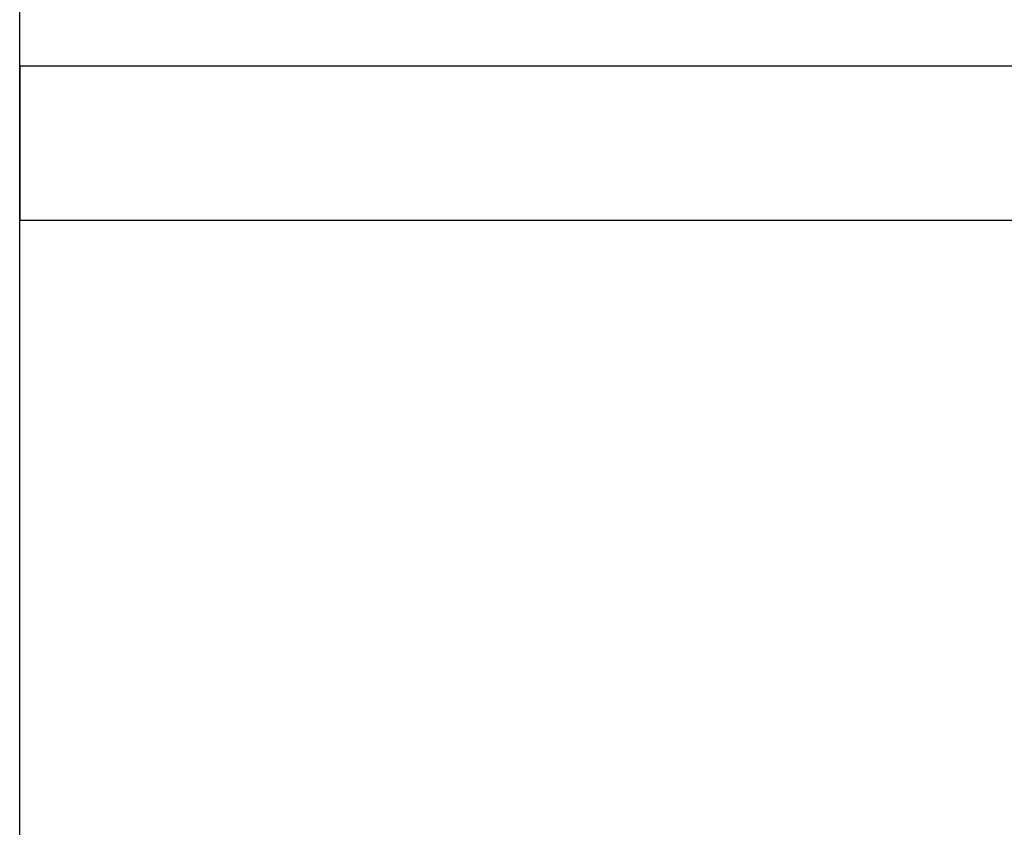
# Model space of a CAD drawing. Header units: metres. Extents: x 391.1 to 427.5, y 12.5 to 28.4.
# Tile 147 of 150: x 407.377 to 407.697, y 26.662 to 26.924. Entities that reach past the tile are written whole.
import ezdxf

# ---------------------------------------------------------------- set-up
doc = ezdxf.new("R2010")
doc.units = ezdxf.units.M
doc.layers.add('A-WALL-____-MCUT', color=7, linetype='Continuous', lineweight=25)
doc.layers.add('A-WALL-____-OTLN', color=7, linetype='Continuous', lineweight=25)

# ---------------------------------------------------------------- blocks, each defined once
blk = doc.blocks.new('Family - Evans PA-151995-03_CLI_AIGUA_P0A')
at = {"layer": 'A-WALL-____-MCUT', "color": 253, "true_color": 0xaaaaaa}
for p, q in [((1.4, 0.05), (0, 0.05)), ((0, 0.05), (0, 0)), ((0, 0), (1.4, 0))]:
    blk.add_line(p, q, dxfattribs=at)
at = {"layer": 'A-WALL-____-OTLN', "color": 253, "true_color": 0xaaaaaa}
for p, q in [((1.4, 0.05), (0, 0.05)), ((0, 0.05), (0, 0)), ((0, 0), (1.4, 0))]:
    blk.add_line(p, q, dxfattribs=at)
at = {"layer": 'A-WALL-____-OTLN', "color": 253, "lineweight": 18, "true_color": 0xaaaaaa}
blk.add_line((0, 0), (1.4, 0), dxfattribs=at)
blk = doc.blocks.new('Family - Evans PA-152028-03_CLI_AIGUA_P0A')
at = {"layer": 'A-WALL-____-MCUT', "color": 253, "true_color": 0xaaaaaa}
blk.add_line((1.66046, 0.2), (0, 0.2), dxfattribs=at)
at = {"layer": 'A-WALL-____-OTLN', "color": 253, "true_color": 0xaaaaaa}
blk.add_line((1.66046, 0.2), (0, 0.2), dxfattribs=at)
blk = doc.blocks.new('LONDR55-XX_ZZ-ARQ-CAA-M3D-Londres55_ifc-1-03_CLI_AIGUA_P0A')
at = {"layer": 'A-WALL-____-OTLN', "color": 253, "lineweight": 18, "true_color": 0xaaaaaa, "rotation": 270}
blk.add_blockref('Family - Evans PA-152028-03_CLI_AIGUA_P0A', (407.17693, 27.70959), dxfattribs=at)
at = {"layer": 'A-WALL-____-OTLN', "color": 253, "lineweight": 18, "true_color": 0xaaaaaa}
blk.add_blockref('Family - Evans PA-151995-03_CLI_AIGUA_P0A', (407.37693, 26.85945), dxfattribs=at)

msp = doc.modelspace()

# ---------------------------------------------------------------- block references
at = {"lineweight": 5}
msp.add_blockref('LONDR55-XX_ZZ-ARQ-CAA-M3D-Londres55_ifc-1-03_CLI_AIGUA_P0A', (0, 0), dxfattribs=at)

doc.saveas('drawing.dxf')
